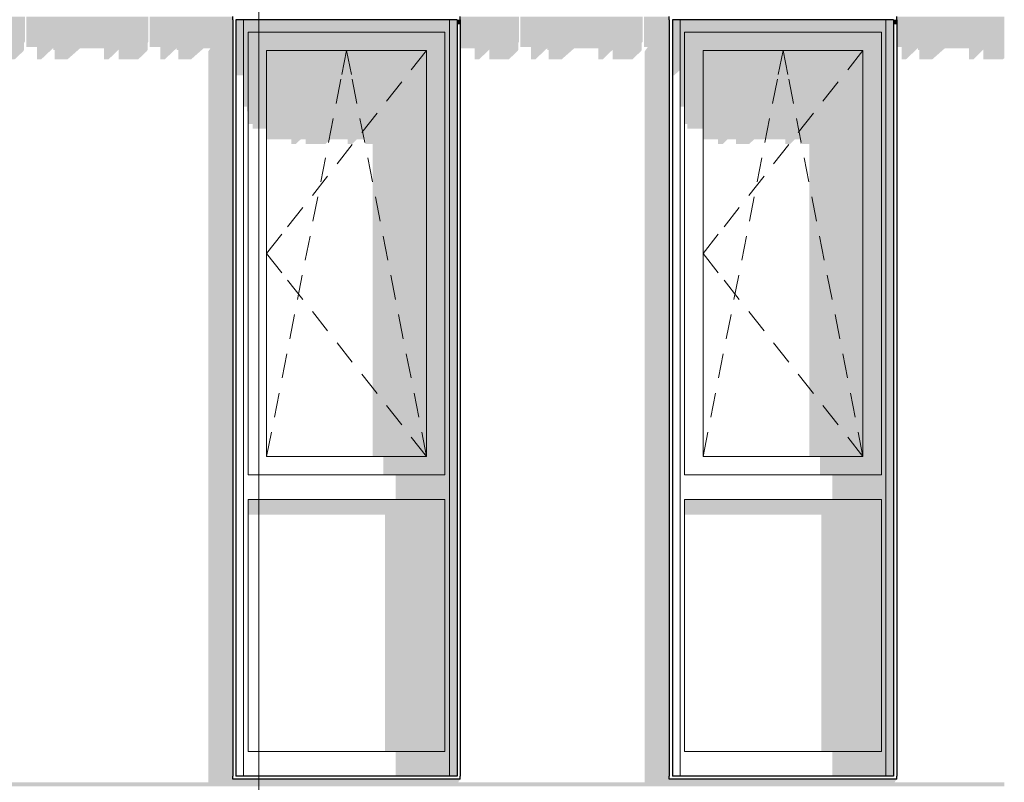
# Model space of a CAD drawing. Header units: metres. Extents: x -58265 to 590738, y -55036 to 35250.
# Tile 75 of 160: x 544882 to 548086, y -47056 to -44576. Entities that reach past the tile are written whole.
import ezdxf

# ---------------------------------------------------------------- set-up
doc = ezdxf.new("R2010")
doc.units = ezdxf.units.M
doc.header["$LTSCALE"] = 0.05
doc.linetypes.add('Strichlinie_ eng', pattern=[46, 30, -16])
for name, color, linetype in [('Ansicht Süd_3_A_1_Schraffuren', 7, 'Continuous'), ('Ansicht Süd_3_A_1_Wände_Außen', 7, 'Continuous'), ('Ansicht Süd_3_A_3_Achsen_Raster', 7, 'Continuous')]:
    doc.layers.add(name, color=color, linetype=linetype)

msp = doc.modelspace()

# ---------------------------------------------------------------- hatches: boundary and pattern name
at = {"layer": 'Ansicht Süd_3_A_1_Schraffuren', "linetype": 'Continuous', "lineweight": 15}
for points in [[(544735.9, -44566.1), (544735.9, -44668.7), (544755, -44668.7), (544755, -44704.5), (544770.1, -44704.5), (544802.4, -44673.3), (544802.4, -44704.5), (544866.5, -44704.5), (544893.5, -44679.1), (544896.5, -44674.7), (544896.5, -44651.7), (544899.2, -44647.9), (544899.2, -44566.1)], [(545301.1, -44566.1), (544903.8, -44566.1), (544903.8, -44664.4), (544938.2, -44664.4), (544938.2, -44704.5), (544953, -44704.5), (544990.9, -44668.7), (544991.7, -44668.7), (544991.7, -44674.6), (544995.6, -44674.6), (544996.2, -44674), (544996.2, -44704.5), (545038.6, -44704.5), (545079.3, -44668.7), (545156.9, -44668.7), (545156.9, -44704.5), (545172.1, -44704.5), (545204.4, -44673.3), (545204.4, -44704.5), (545268.5, -44704.5), (545295.4, -44679.1), (545298.5, -44674.7), (545298.5, -44651.7), (545301.1, -44647.9)], [(545305.7, -44664.4), (545340.2, -44664.4), (545340.2, -44704.5), (545354.9, -44704.5), (545392.9, -44668.7), (545393.6, -44668.7), (545393.6, -44674.6), (545397.6, -44674.6), (545398.1, -44674), (545398.1, -44704.5), (545440.6, -44704.5), (545481.3, -44668.7), (545503.3, -44668.7), (545496, -44679.1), (545496, -47056.1), (546308.8, -47056.1), (546315.9, -47046.1), (545575.9, -47046.1), (545575.9, -44566.1), (545305.7, -44566.1)], [(545585.9, -44757.5), (545610.9, -44757.5), (545610.9, -44576.1), (545585.9, -44576.1)], [(545610.9, -44576.1), (545610.9, -44601.1), (545625.9, -44616.1), (546265.9, -44616.1), (546280.9, -44601.1), (546280.9, -44576.1)], [(546305.9, -47036.1), (546305.9, -44576.1), (546280.9, -44576.1), (546280.9, -47036.1)], [(546315.9, -44576.1), (546305.9, -44576.1), (546305.9, -44591.5), (546315.9, -44591.5)], [(546315.9, -44566.1), (546315.9, -44668.7), (546362.7, -44668.7), (546362.7, -44704.5), (546377.9, -44704.5), (546410.2, -44673.3), (546410.2, -44704.5), (546474.3, -44704.5), (546501.2, -44679.1), (546504.3, -44674.7), (546504.3, -44651.7), (546506.9, -44647.9), (546506.9, -44566.1)], [(546511.6, -44566.1), (546511.6, -44664.4), (546546, -44664.4), (546546, -44704.5), (546560.7, -44704.5), (546598.7, -44668.7), (546599.4, -44668.7), (546599.4, -44674.6), (546603.4, -44674.6), (546603.9, -44674), (546603.9, -44704.5), (546646.4, -44704.5), (546687.1, -44668.7), (546764.7, -44668.7), (546764.7, -44704.5), (546779.8, -44704.5), (546812.1, -44673.3), (546812.1, -44704.5), (546876.2, -44704.5), (546903.2, -44679.1), (546906.2, -44674.7), (546906.2, -44651.7), (546908.9, -44647.9), (546908.9, -44566.1)], [(546913.5, -44566.1), (546913.5, -44664.4), (546926.4, -44664.4), (546916, -44679.1), (546916, -47056.1), (547728.8, -47056.1), (547735.9, -47046.1), (546995.9, -47046.1), (546995.9, -44566.1)], [(547030.9, -44576.1), (547005.9, -44576.1), (547005.9, -44757.5), (547010.8, -44757.5), (547028.3, -44742.1), (547030.9, -44742.1)], [(547030.9, -44576.1), (547030.9, -44601.1), (547045.9, -44616.1), (547685.9, -44616.1), (547700.9, -44601.1), (547700.9, -44576.1)], [(547725.9, -47036.1), (547725.9, -44576.1), (547700.9, -44576.1), (547700.9, -47036.1)], [(547735.9, -44576.1), (547725.9, -44576.1), (547725.9, -44591.5), (547735.9, -44591.5)], [(547735.9, -44566.1), (547735.9, -44664.4), (547751.8, -44664.4), (547751.8, -44704.5), (547766.5, -44704.5), (547804.5, -44668.7), (547805.2, -44668.7), (547805.2, -44674.6), (547809.2, -44674.6), (547809.8, -44674), (547809.8, -44704.5), (547852.2, -44704.5), (547892.9, -44668.7), (547970.5, -44668.7), (547970.5, -44704.5), (547985.7, -44704.5), (548017.9, -44673.3), (548017.9, -44704.5), (548082, -44704.5), (548085.9, -44700.9), (548085.9, -44566.1)], [(545610.9, -44601.1), (545610.9, -44858.8), (545622.1, -44858.8), (545622.1, -44874.2), (545625.9, -44874.2), (545625.9, -44616.1)], [(545625.9, -44616.1), (545685.9, -44676.1), (546205.9, -44676.1), (546265.9, -44616.1)], [(545685.9, -44676.1), (545625.9, -44616.1), (545625.9, -44915.4), (545640.1, -44915.4), (545640.1, -44930.8), (545682.5, -44930.8), (545685.9, -44927.8)], [(546265.9, -46056.1), (546265.9, -44616.1), (546205.9, -44676.1), (546205.9, -45996.1)], [(546265.9, -46956.1), (546280.9, -46971.1), (546280.9, -44601.1), (546265.9, -44616.1), (546265.9, -46056.1), (546265.9, -46136.1)], [(547045.9, -44616.1), (547030.9, -44601.1), (547030.9, -44858.8), (547045.9, -44858.8)], [(547045.9, -44616.1), (547105.9, -44676.1), (547625.9, -44676.1), (547685.9, -44616.1)], [(547045.9, -44915.4), (547054.1, -44915.4), (547054.1, -44930.8), (547105.9, -44930.8), (547105.9, -44676.1), (547045.9, -44616.1)], [(547685.9, -46056.1), (547685.9, -44616.1), (547625.9, -44676.1), (547625.9, -45996.1)], [(547685.9, -46056.1), (547685.9, -46136.1), (547685.9, -46956.1), (547700.9, -46971.1), (547700.9, -44601.1), (547685.9, -44616.1)], [(545685.9, -44964.9), (545765.8, -44964.9), (545765.8, -44980.3), (545781, -44980.3), (545796.9, -44964.9), (545813.2, -44964.9), (545813.2, -44980.3), (545877.3, -44980.3), (545893.7, -44964.9), (545949.1, -44964.9), (545949.1, -44980.3), (545963.8, -44980.3), (545980.1, -44964.9), (546007, -44964.9), (546007, -44980.3), (546031, -44980.3), (546031, -45996.1), (546205.9, -45996.1), (546205.9, -44676.1), (545685.9, -44676.1)], [(547105.9, -44964.9), (547154.9, -44964.9), (547154.9, -44980.3), (547169.6, -44980.3), (547185.9, -44964.9), (547212.8, -44964.9), (547212.8, -44980.3), (547255.3, -44980.3), (547272.8, -44964.9), (547373.5, -44964.9), (547373.5, -44980.3), (547388.7, -44980.3), (547404.7, -44964.9), (547421, -44964.9), (547421, -44980.3), (547451, -44980.3), (547451, -45996.1), (547625.9, -45996.1), (547625.9, -44676.1), (547105.9, -44676.1)], [(546066, -45996.1), (546066, -46056.1), (546265.9, -46056.1), (546205.9, -45996.1)], [(547486, -45996.1), (547486, -46056.1), (547685.9, -46056.1), (547625.9, -45996.1)], [(546106, -46136.1), (546265.9, -46136.1), (546265.9, -46056.1), (546106, -46056.1)], [(547526, -46136.1), (547685.9, -46136.1), (547685.9, -46056.1), (547526, -46056.1)], [(545625.9, -46185.6), (546071, -46185.6), (546071, -46956.1), (546265.9, -46956.1), (546265.9, -46136.1), (545625.9, -46136.1)], [(547045.9, -46185.6), (547491, -46185.6), (547491, -46956.1), (547685.9, -46956.1), (547685.9, -46136.1), (547045.9, -46136.1)], [(546265.9, -46956.1), (546106, -46956.1), (546106, -47036.1), (546280.9, -47036.1), (546280.9, -46971.1)], [(547685.9, -46956.1), (547526, -46956.1), (547526, -47036.1), (547700.9, -47036.1), (547700.9, -46971.1)], [(548085.9, -47056.1), (542835.9, -47056.1), (542835.9, -47068.9), (548085.9, -47068.9)]]:
    msp.add_hatch(color=7, dxfattribs=at).paths.add_polyline_path(points)

# ---------------------------------------------------------------- linework, layer by layer
at = {"layer": 'Ansicht Süd_3_A_1_Wände_Außen', "color": 7, "linetype": 'Continuous', "lineweight": 25}
for p, q in [((545575.9, -44576.1), (545575.9, -44566.1)), ((545575.9, -44576.1), (545575.9, -47036.1)), ((545585.9, -44576.1), (545585.9, -47036.1)), ((546305.9, -44576.1), (545585.9, -44576.1)), ((546305.9, -44576.1), (546305.9, -47036.1)), ((546315.9, -44576.1), (546315.9, -44566.1)), ((546315.9, -44576.1), (546315.9, -47036.1)), ((546995.9, -44576.1), (546995.9, -44566.1)), ((546995.9, -44576.1), (546995.9, -47036.1)), ((547005.9, -44576.1), (547005.9, -47036.1)), ((547725.9, -44576.1), (547005.9, -44576.1)), ((547725.9, -44576.1), (547725.9, -47036.1)), ((547735.9, -44576.1), (547735.9, -44566.1)), ((547735.9, -44576.1), (547735.9, -47036.1)), ((545575.9, -47046.1), (545575.9, -47036.1)), ((546315.9, -47046.1), (545575.9, -47046.1)), ((546305.9, -47036.1), (545585.9, -47036.1)), ((546315.9, -47046.1), (546315.9, -47036.1)), ((546995.9, -47046.1), (546995.9, -47036.1)), ((547735.9, -47046.1), (546995.9, -47046.1)), ((547725.9, -47036.1), (547005.9, -47036.1)), ((547735.9, -47046.1), (547735.9, -47036.1))]:
    msp.add_line(p, q, dxfattribs=at)
at = {"layer": 'Ansicht Süd_3_A_1_Wände_Außen', "color": 21, "linetype": 'Continuous', "lineweight": 18}
for p, q in [((545610.9, -47036.1), (545610.9, -44576.1)), ((546280.9, -47036.1), (546280.9, -44576.1)), ((547030.9, -47036.1), (547030.9, -44576.1)), ((547700.9, -47036.1), (547700.9, -44576.1))]:
    msp.add_line(p, q, dxfattribs=at)
at = {"layer": 'Ansicht Süd_3_A_1_Wände_Außen', "color": 7, "linetype": 'Continuous', "lineweight": 15}
for p, q in [((545625.9, -46056.1), (545625.9, -44616.1)), ((545625.9, -44616.1), (545945.9, -44616.1)), ((545945.9, -44616.1), (546265.9, -44616.1)), ((546265.9, -44616.1), (546265.9, -46056.1)), ((547045.9, -46056.1), (547045.9, -44616.1)), ((547045.9, -44616.1), (547365.9, -44616.1)), ((547365.9, -44616.1), (547685.9, -44616.1)), ((547685.9, -44616.1), (547685.9, -46056.1)), ((545685.9, -45996.1), (545685.9, -44676.1)), ((546205.9, -44676.1), (545685.9, -44676.1)), ((545930.4, -44754.6), (545945.9, -44676.1)), ((545961.4, -44754.6), (545945.9, -44676.1)), ((546205.9, -44676.1), (546156.4, -44738.9)), ((546205.9, -45996.1), (546205.9, -44676.1)), ((547105.9, -45996.1), (547105.9, -44676.1)), ((547625.9, -44676.1), (547105.9, -44676.1)), ((547350.4, -44754.6), (547365.9, -44676.1)), ((547381.4, -44754.6), (547365.9, -44676.1)), ((547625.9, -44676.1), (547576.4, -44738.9)), ((547625.9, -45996.1), (547625.9, -44676.1)), ((545912, -44848.2), (545927.5, -44769.7)), ((545979.8, -44848.2), (545964.3, -44769.7)), ((546125.4, -44778.2), (546075.9, -44841.1)), ((547332, -44848.2), (547347.5, -44769.7)), ((547399.8, -44848.2), (547384.3, -44769.7)), ((547545.4, -44778.2), (547495.9, -44841.1)), ((546045, -44880.3), (545995.5, -44943.2)), ((547465, -44880.3), (547415.5, -44943.2)), ((545886.9, -44975.7), (545902.3, -44897.2)), ((546004.9, -44975.7), (545989.4, -44897.2)), ((547306.9, -44975.7), (547322.3, -44897.2)), ((547424.9, -44975.7), (547409.4, -44897.2)), ((545964.5, -44982.4), (545915, -45045.3)), ((547384.5, -44982.4), (547335, -45045.3)), ((545861.8, -45103.3), (545877.2, -45024.8)), ((546030, -45103.3), (546014.6, -45024.8)), ((547281.8, -45103.3), (547297.2, -45024.8)), ((547450, -45103.3), (547434.6, -45024.8)), ((545884.1, -45084.6), (545834.6, -45147.4)), ((547304.1, -45084.6), (547254.6, -45147.4)), ((545836.6, -45230.8), (545852.1, -45152.3)), ((546055.2, -45230.8), (546039.7, -45152.3)), ((547256.6, -45230.8), (547272.1, -45152.3)), ((547475.2, -45230.8), (547459.7, -45152.3)), ((545803.6, -45186.7), (545754.1, -45249.5)), ((547223.6, -45186.7), (547174.1, -45249.5)), ((545735.4, -45273.3), (545685.9, -45336.1)), ((545811.5, -45358.4), (545827, -45279.9)), ((546080.3, -45358.4), (546064.8, -45279.9)), ((547155.4, -45273.3), (547105.9, -45336.1)), ((547231.5, -45358.4), (547247, -45279.9)), ((547500.3, -45358.4), (547484.8, -45279.9)), ((545735.4, -45398.9), (545685.9, -45336.1)), ((547155.4, -45398.9), (547105.9, -45336.1)), ((545803.6, -45485.5), (545754.1, -45422.7)), ((545786.4, -45485.9), (545801.8, -45407.4)), ((546105.4, -45485.9), (546089.9, -45407.4)), ((547223.6, -45485.5), (547174.1, -45422.7)), ((547206.4, -45485.9), (547221.8, -45407.4)), ((547525.4, -45485.9), (547509.9, -45407.4)), ((545761.3, -45613.5), (545776.7, -45535)), ((545884.1, -45587.6), (545834.6, -45524.8)), ((546130.5, -45613.5), (546115.1, -45535)), ((547181.3, -45613.5), (547196.7, -45535)), ((547304.1, -45587.6), (547254.6, -45524.8)), ((547550.5, -45613.5), (547535.1, -45535)), ((545964.5, -45689.8), (545915, -45626.9)), ((547384.5, -45689.8), (547335, -45626.9)), ((545736.1, -45741), (545751.6, -45662.5)), ((546155.6, -45741), (546140.2, -45662.5)), ((547156.1, -45741), (547171.6, -45662.5)), ((547575.6, -45741), (547560.2, -45662.5)), ((546045, -45791.9), (545995.5, -45729)), ((547465, -45791.9), (547415.5, -45729)), ((545711, -45868.6), (545726.5, -45790.1)), ((546180.8, -45868.6), (546165.3, -45790.1)), ((547131, -45868.6), (547146.5, -45790.1)), ((547600.8, -45868.6), (547585.3, -45790.1)), ((546125.4, -45894), (546075.9, -45831.2)), ((547545.4, -45894), (547495.9, -45831.2)), ((545685.9, -45996.1), (545701.4, -45917.6)), ((546205.9, -45996.1), (546156.4, -45933.3)), ((546205.9, -45996.1), (546190.4, -45917.6)), ((547105.9, -45996.1), (547121.4, -45917.6)), ((547625.9, -45996.1), (547576.4, -45933.3)), ((547625.9, -45996.1), (547610.4, -45917.6)), ((546205.9, -45996.1), (545685.9, -45996.1)), ((547625.9, -45996.1), (547105.9, -45996.1)), ((545945.9, -46056.1), (545625.9, -46056.1)), ((546265.9, -46056.1), (545945.9, -46056.1)), ((547365.9, -46056.1), (547045.9, -46056.1)), ((547685.9, -46056.1), (547365.9, -46056.1)), ((545625.9, -46956.1), (545625.9, -46136.1)), ((545625.9, -46136.1), (546265.9, -46136.1)), ((546265.9, -46136.1), (546265.9, -46956.1)), ((547045.9, -46956.1), (547045.9, -46136.1)), ((547045.9, -46136.1), (547685.9, -46136.1)), ((547685.9, -46136.1), (547685.9, -46956.1)), ((546265.9, -46956.1), (545625.9, -46956.1)), ((547685.9, -46956.1), (547045.9, -46956.1))]:
    msp.add_line(p, q, dxfattribs=at)
at = {"layer": 'Ansicht Süd_3_A_3_Achsen_Raster', "color": 7, "linetype": 'Strichlinie_ eng', "lineweight": 15}
msp.add_line((545660.9, -38686.1), (545660.9, -53686.1), dxfattribs=at)

doc.saveas('drawing.dxf')
